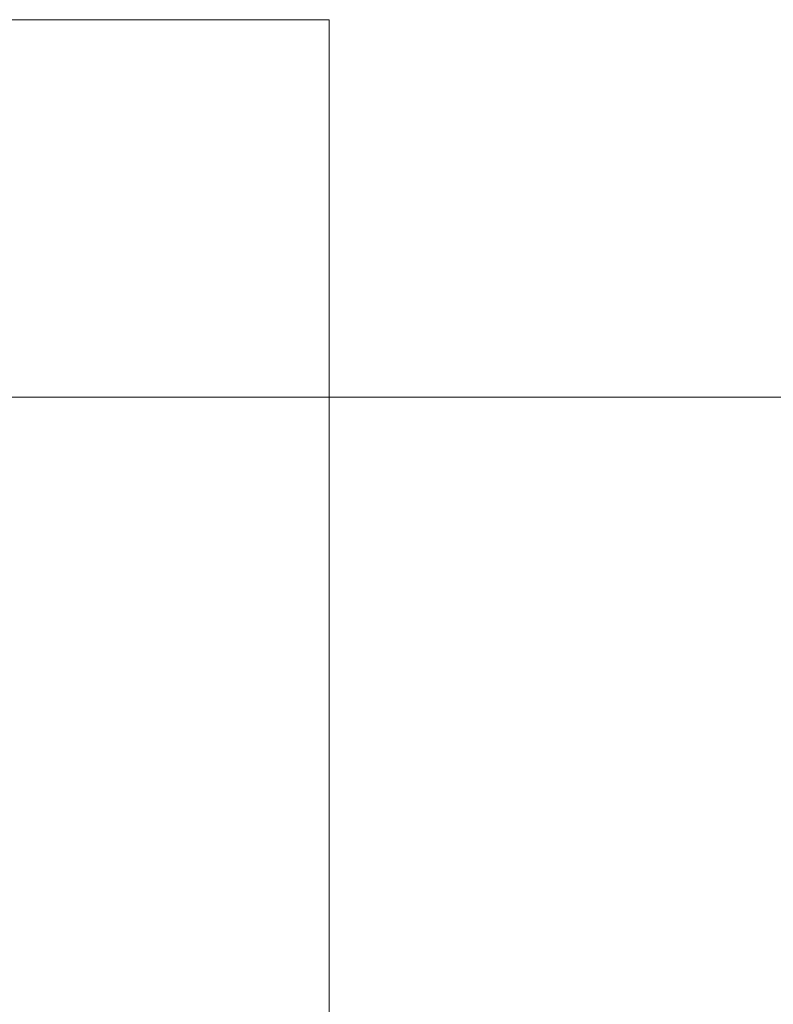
# Model space of a CAD drawing. Header units: millimetres. Extents: x -200 to 200, y -17 to 153.
# Tile 79 of 159: x -24 to -4, y 99 to 126. Entities that reach past the tile are written whole.
import ezdxf

# ---------------------------------------------------------------- set-up
doc = ezdxf.new("R2010")
doc.units = ezdxf.units.MM
doc.header["$LTSCALE"] = 12.7
doc.layers.add('Lighting-LED', color=7, linetype='Continuous', lineweight=5, true_color=0x000000)

msp = doc.modelspace()

# ---------------------------------------------------------------- linework, layer by layer
at = {"layer": 'Lighting-LED', "color": 18, "linetype": 'Continuous', "lineweight": 5, "true_color": 0x000000}
for points in [[(-183.789, 58.622, -415.658), (-183.789, 125.622, -415.658), (-16.073, 125.622, -415.658), (-16.073, 58.622, -415.658)], [(-16.073, 58.622, -65.97), (-16.073, 125.622, -65.97), (-183.789, 125.622, -65.97), (-183.789, 58.622, -65.97)], [(-16.073, 125.622, -415.658), (-183.789, 125.622, -415.658), (-183.789, 125.622, -65.97), (-16.073, 125.622, -65.97)], [(-16.073, 58.622, -415.658), (-16.073, 125.622, -415.658), (-16.073, 125.622, -65.97), (-16.073, 58.622, -65.97)], [(-124.083, 65.613, -63.981), (-124.083, 115.363, -63.981), (124.085, 115.363, -63.981), (124.085, 65.613, -63.981)], [(124.085, 65.613, -417.644), (124.085, 115.363, -417.644), (-124.083, 115.363, -417.644), (-124.083, 65.613, -417.644)], [(122.014, 65.613, -58.981), (122.014, 115.363, -58.981), (-122.012, 115.363, -58.981), (-122.012, 65.613, -58.981)], [(-122.012, 65.613, -422.644), (-122.012, 115.363, -422.644), (122.014, 115.363, -422.644), (122.014, 65.613, -422.644)]]:
    msp.add_3dface(points, dxfattribs=at)
at = {"layer": 'Lighting-LED', "color": 18, "linetype": 'Continuous', "lineweight": 5, "true_color": 0x000000, "invisible_edges": 10}
for points in [[(-122.012, 115.363, -58.981), (122.014, 115.363, -58.981), (124.085, 115.363, -63.981), (-124.083, 115.363, -63.981)], [(-124.083, 115.363, -417.644), (124.085, 115.363, -417.644), (122.014, 115.363, -422.644), (-122.012, 115.363, -422.644)]]:
    msp.add_3dface(points, dxfattribs=at)

doc.saveas('drawing.dxf')
